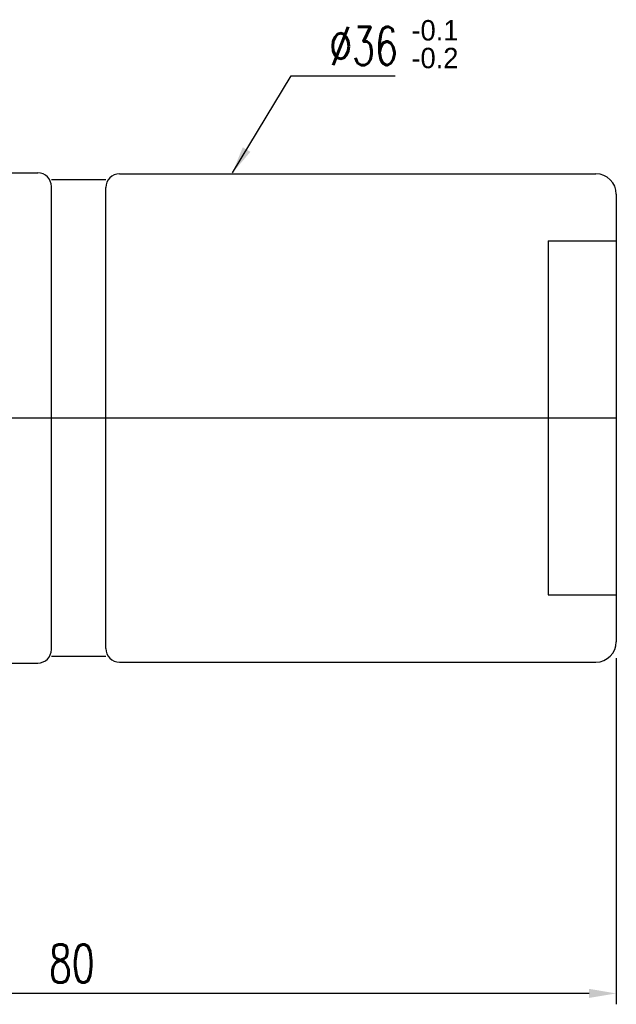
# Model space of a CAD drawing. Extents: x 11 to 593, y 42 to 154.
# Tile 48 of 48: x 155 to 198, y 58 to 130. Entities that reach past the tile are written whole.
import ezdxf

# ---------------------------------------------------------------- set-up
doc = ezdxf.new("R2010")
doc.units = 0
doc.header["$LTSCALE"] = 3
doc.header["$MEASUREMENT"] = 0
doc.header["$PDMODE"] = 1
doc.layers.get('DEFPOINTS').update_dxf_attribs({"linetype": 'CONTINUOUS'})
doc.layers.add('DIM', color=4, linetype='CONTINUOUS')
doc.styles.add('DIM-7', font='SIMPLEX.shx', dxfattribs={"width": 0.7, "bigfont": 'chineset.shx'})
doc.dimstyles.new('CNS', dxfattribs={"dimtxt": 3.5, "dimasz": 2.5, "dimexe": 1, "dimexo": 1.5, "dimgap": 0.09, "dimtad": 0, "dimdsep": 46, "dimtxsty": 'DIM-7', "dimcen": 0.09, "dimclrd": 1, "dimclre": 1, "dimclrt": 4, "dimadec": 0, "dimazin": 0, "dimtfac": 1, "dimtix": 1, "dimtmove": 2, "dimatfit": 3, "dimfxl": 1, "dimtvp": 0.971429, "dimtolj": 1, "dimarcsym": 0})

# ---------------------------------------------------------------- blocks, each defined once
blk = doc.blocks.new('*D5')
at = {"layer": 'DEFPOINTS', "color": 0, "transparency": 16777216}
for p in [(198.447, 84.668), (118.447, 73.598), (118.447, 58.835)]:
    blk.add_point(p, dxfattribs=at)
at = {"layer": 'DIM', "color": 7, "lineweight": -2, "transparency": 16777216}
for p, q in [((198.447, 83.468), (198.447, 58.035)), ((118.447, 72.398), (118.447, 58.035)), ((196.447, 58.835), (120.447, 58.835))]:
    blk.add_line(p, q, dxfattribs=at)
at = {"layer": 'DIM', "color": 7, "transparency": 16777216}
for points in [[(120.447, 59.169), (120.447, 58.502), (118.447, 58.835)], [(196.447, 59.169), (196.447, 58.502), (198.447, 58.835)]]:
    blk.add_solid(points, dxfattribs=at)
at = {"layer": 'DIM', "color": 7, "transparency": 16777216, "insert": (158.447, 61.035), "char_height": 2.8, "attachment_point": 5, "style": 'DIM-7'}
blk.add_mtext('\\A1;80', dxfattribs=at)

msp = doc.modelspace()

# ---------------------------------------------------------------- linework, layer by layer
at = {"layer": 'DIM', "color": 7}
for p, q in [((128.447, 119.098), (155.947, 119.098)), ((156.947, 118.598), (160.947, 118.598)), ((161.947, 119.028), (196.947, 119.028)), ((156.947, 84.098), (156.947, 118.098)), ((160.947, 84.168), (160.947, 118.028)), ((198.447, 117.528), (198.447, 84.668)), ((193.447, 114.098), (193.447, 88.098)), ((193.447, 114.098), (198.447, 114.098)), ((117.173, 101.098), (198.447, 101.098)), ((193.447, 88.098), (198.447, 88.098)), ((156.947, 83.598), (160.947, 83.598)), ((161.947, 83.168), (196.947, 83.168)), ((128.447, 83.098), (155.947, 83.098))]:
    msp.add_line(p, q, dxfattribs=at)
for centre, radius, start, end in [((155.947, 118.098), 1, 0, 90), ((161.947, 118.028), 1, 90, 180), ((196.947, 117.528), 1.5, 0, 90), ((196.947, 84.668), 1.5, 270, 0), ((155.947, 84.098), 1, 270, 0), ((161.947, 84.168), 1, 180, 270)]:
    msp.add_arc(centre, radius, start, end, dxfattribs=at)

# ---------------------------------------------------------------- texts
for s, p in [('-0.1', (183.395, 128.82)), ('-0.2', (183.395, 126.782))]:
    msp.add_text(s, height=1.5, dxfattribs=at).set_placement(p)
at = {"layer": 'DIM', "color": 7, "insert": (177.358, 128.413), "char_height": 2.8, "attachment_point": 4, "style": 'DIM-7'}
msp.add_mtext('%%C36', dxfattribs=at)

# ---------------------------------------------------------------- dimensions: what is measured, and where the dimension line sits
at = {"layer": 'DIM', "color": 7}
dim = msp.add_linear_dim(base=(118.447, 58.835), p1=(198.447, 84.668), p2=(118.447, 73.598), dimstyle='CNS', override={"dimscale": 0.8, "dimgap": 1, "dimtad": 1, "dimclrd": 7, "dimclre": 7, "dimclrt": 7, "dimtp": 0.3, "dimtm": -0.1, "dimtfac": 0.6, "dimtmove": 0}, dxfattribs=at)
dim.commit()
dim.dimension.update_dxf_attribs({"geometry": '*D5', "text_midpoint": (158.447, 61.035)})

# ---------------------------------------------------------------- leaders
at = {"layer": 'DIM', "color": 7, "annotation_type": 0, "has_hookline": 1, "hookline_direction": 0, "text_width": 4.853}
msp.add_leader([(170.249, 119.098), (174.558, 126.213), (176.558, 126.213)], dimstyle='CNS', override={"dimscale": 0.8, "dimgap": 1, "dimtad": 1, "dimclrd": 7, "dimclre": 7, "dimclrt": 7, "dimtp": 0.3, "dimtm": -0.1, "dimtfac": 0.6, "dimtmove": 0}, dxfattribs=at)

doc.saveas('drawing.dxf')
